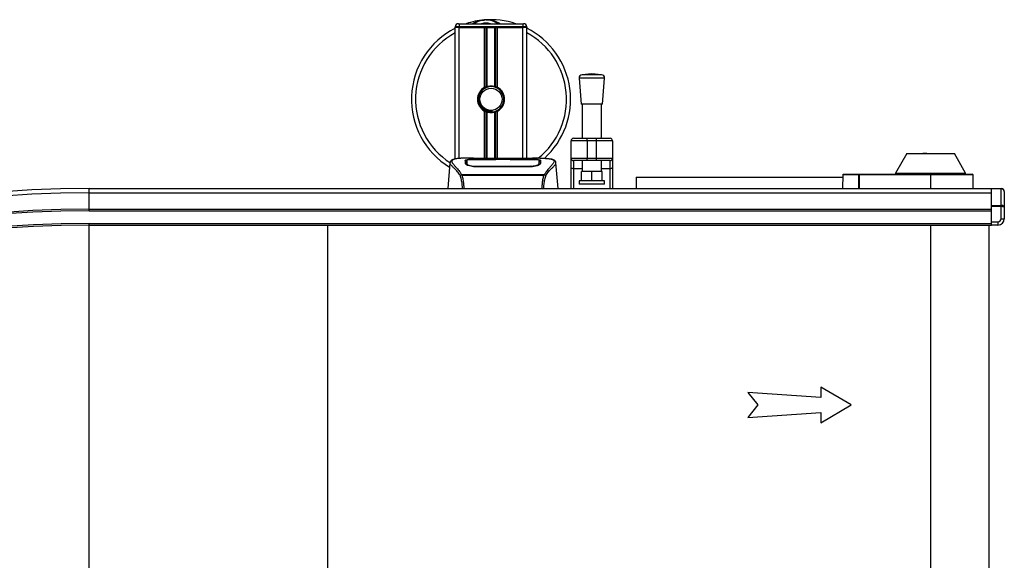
# Model space of a CAD drawing. Header units: millimetres. Extents: x 0 to 420, y 0 to 297.
# Tile 12 of 102: x 134 to 165, y 123 to 140. Entities that reach past the tile are written whole.
import ezdxf

# ---------------------------------------------------------------- set-up
doc = ezdxf.new("R2010")
doc.units = ezdxf.units.MM

msp = doc.modelspace()

# ---------------------------------------------------------------- linework, layer by layer
at = {"color": 7, "linetype": 'Continuous', "lineweight": 25}
for p, q in [((148.07652, 139.52785), (148.10152, 139.52785)), ((148.10152, 139.52785), (150.10152, 139.52785)), ((148.10152, 139.52785), (148.10152, 139.42785)), ((150.10152, 139.52785), (150.12652, 139.52785)), ((150.10152, 139.52785), (150.10152, 139.42785)), ((148.10152, 139.42785), (147.97652, 139.42785)), ((147.97652, 139.40285), (147.97652, 139.42785)), ((147.97652, 135.27431), (147.97652, 139.40285)), ((148.10152, 139.40285), (147.97652, 139.40285)), ((148.10152, 139.40285), (147.97652, 139.40285)), ((150.10152, 139.42785), (148.10152, 139.42785)), ((148.10152, 139.42785), (148.10152, 139.40285)), ((148.89402, 139.40285), (148.10152, 139.40285)), ((148.10152, 139.40285), (150.10152, 139.40285)), ((148.10152, 135.29593), (148.10152, 139.40285)), ((148.89402, 137.52375), (148.89402, 139.40285)), ((148.94822, 137.54924), (148.94822, 139.40285)), ((148.97693, 137.55917), (148.97693, 139.40285)), ((149.22612, 137.55917), (149.22612, 139.40285)), ((149.25482, 137.54924), (149.25482, 139.40285)), ((149.30902, 137.52375), (149.30902, 139.40285)), ((150.10152, 139.40285), (149.30902, 139.40285)), ((150.22652, 139.42785), (150.10152, 139.42785)), ((150.10152, 139.40285), (150.10152, 139.42785)), ((150.22652, 139.40285), (150.10152, 139.40285)), ((150.22652, 139.40285), (150.10152, 139.40285)), ((150.10152, 135.29237), (150.10152, 139.40285)), ((150.22652, 139.42785), (150.22652, 139.40285)), ((150.22652, 135.29998), (150.22652, 139.40285)), ((151.86757, 137.81844), (151.93007, 136.99925)), ((151.86757, 137.81844), (151.93007, 136.99925)), ((152.66757, 137.81844), (151.86757, 137.81844)), ((152.66757, 137.81844), (151.86757, 137.81844)), ((152.26757, 137.94925), (151.95968, 137.92576)), ((152.26757, 137.94925), (151.95968, 137.92576)), ((152.57547, 137.92576), (151.95968, 137.92576)), ((152.57547, 137.92576), (151.95968, 137.92576)), ((152.57547, 137.92576), (152.26757, 137.94925)), ((152.57547, 137.92576), (152.26757, 137.94925)), ((152.60507, 136.99925), (152.66757, 137.81844)), ((152.60507, 136.99925), (152.66757, 137.81844)), ((148.89402, 135.29086), (148.89402, 136.78195)), ((148.94822, 135.28983), (148.94822, 136.75646)), ((148.97693, 135.28944), (148.97693, 136.74652)), ((149.13621, 136.75435), (149.13346, 136.78593)), ((149.22612, 135.28931), (149.22612, 136.74652)), ((149.25482, 135.28931), (149.25482, 136.75646)), ((149.30902, 135.28931), (149.30902, 136.78195)), ((152.60507, 136.99925), (151.93007, 136.99925)), ((152.60507, 136.99925), (151.93007, 136.99925)), ((151.96757, 136.99925), (151.96757, 135.92785)), ((151.96757, 136.99925), (151.96757, 135.92785)), ((152.56757, 135.92785), (152.56757, 136.99925)), ((152.56757, 135.92785), (152.56757, 136.99925)), ((151.61757, 135.30285), (151.61757, 135.85285)), ((152.11757, 135.85285), (151.61757, 135.85285)), ((151.61757, 135.30285), (151.61757, 135.85285)), ((152.11757, 135.85285), (151.61757, 135.85285)), ((151.69257, 135.92785), (152.11757, 135.92785)), ((151.69257, 135.92785), (152.11757, 135.92785)), ((152.11757, 135.85285), (152.11757, 135.92785)), ((152.11757, 135.92785), (152.41757, 135.92785)), ((152.11757, 135.85285), (152.11757, 135.92785)), ((152.11757, 135.92785), (152.41757, 135.92785)), ((152.11757, 135.85285), (152.11757, 135.30285)), ((152.41757, 135.85285), (152.11757, 135.85285)), ((152.11757, 135.85285), (152.11757, 135.30285)), ((152.41757, 135.85285), (152.11757, 135.85285)), ((152.41757, 135.85285), (152.41757, 135.92785)), ((152.41757, 135.92785), (152.84257, 135.92785)), ((152.41757, 135.85285), (152.41757, 135.92785)), ((152.41757, 135.92785), (152.84257, 135.92785)), ((152.91757, 135.85285), (152.41757, 135.85285)), ((152.41757, 135.30285), (152.41757, 135.85285)), ((152.91757, 135.85285), (152.41757, 135.85285)), ((152.41757, 135.30285), (152.41757, 135.85285)), ((152.91757, 135.85285), (152.91757, 135.30285)), ((152.91757, 135.85285), (152.91757, 135.30285)), ((148.54901, 135.30285), (148.31558, 135.30285)), ((149.27648, 135.26295), (148.59328, 135.26304)), ((148.60152, 135.26701), (149.25152, 135.26701)), ((148.60152, 135.26304), (148.60152, 135.26701)), ((150.22677, 135.28931), (148.72627, 135.28931)), ((150.22674, 135.28927), (148.72631, 135.28927)), ((149.25152, 135.2761), (149.70152, 135.2761)), ((149.25152, 135.2761), (149.25152, 135.26701)), ((149.25152, 135.26701), (149.25152, 135.26295)), ((149.27648, 135.26295), (149.27648, 135.27248)), ((149.67648, 135.27248), (149.27648, 135.27248)), ((149.67648, 135.26295), (149.67648, 135.27248)), ((149.67648, 135.27248), (149.67648, 135.26295)), ((149.70152, 135.2761), (149.70152, 135.26701)), ((149.70152, 135.26701), (150.35152, 135.26701)), ((149.70152, 135.26701), (149.70152, 135.26295)), ((150.35152, 135.26304), (150.35152, 135.26701)), ((150.63762, 135.30285), (150.40843, 135.30285)), ((150.55099, 135.29973), (150.54162, 135.29874)), ((150.61047, 135.15466), (150.60996, 135.23962)), ((151.61757, 135.30285), (152.11757, 135.30285)), ((151.61757, 135.01501), (151.61757, 135.30285)), ((151.61757, 135.30285), (152.11757, 135.30285)), ((151.61757, 135.01501), (151.61757, 135.30285)), ((152.11757, 135.22785), (151.69257, 135.22785)), ((151.69257, 135.22785), (151.69257, 134.97199)), ((152.11757, 135.22785), (151.69257, 135.22785)), ((151.69257, 135.22785), (151.69257, 134.97199)), ((151.96757, 135.22785), (151.96757, 134.88837)), ((151.96757, 135.22785), (151.96757, 134.88837)), ((152.11757, 135.30285), (152.41757, 135.30285)), ((152.11757, 135.22785), (152.11757, 135.30285)), ((152.11757, 135.30285), (152.41757, 135.30285)), ((152.11757, 135.22785), (152.11757, 135.30285)), ((152.41757, 135.22785), (152.11757, 135.22785)), ((152.41757, 135.22785), (152.11757, 135.22785)), ((152.41757, 135.30285), (152.91757, 135.30285)), ((152.41757, 135.22785), (152.41757, 135.30285)), ((152.41757, 135.30285), (152.91757, 135.30285)), ((152.41757, 135.22785), (152.41757, 135.30285)), ((152.84257, 135.22785), (152.41757, 135.22785)), ((152.84257, 135.22785), (152.41757, 135.22785)), ((152.56757, 134.88837), (152.56757, 135.22785)), ((152.56757, 134.88837), (152.56757, 135.22785)), ((152.84257, 134.97199), (152.84257, 135.22785)), ((152.84257, 134.97199), (152.84257, 135.22785)), ((152.91757, 135.30285), (152.91757, 135.01501)), ((152.91757, 135.30285), (152.91757, 135.01501)), ((162.16152, 135.45285), (161.81152, 134.82898)), ((162.16152, 135.45285), (163.66152, 135.45285)), ((162.66712, 135.46285), (162.66695, 135.45285)), ((162.66712, 135.46285), (162.69013, 135.46285)), ((162.69013, 135.46285), (162.6902, 135.45285)), ((162.69013, 135.46285), (162.77925, 135.46285)), ((162.77925, 135.46285), (162.77931, 135.45285)), ((162.77925, 135.46285), (162.78963, 135.46285)), ((162.78981, 135.45285), (162.78963, 135.46285)), ((162.86438, 135.46285), (162.8642, 135.45285)), ((162.8651, 135.46285), (162.86493, 135.45285)), ((162.873, 135.46285), (162.87284, 135.45285)), ((162.89476, 135.46285), (162.89482, 135.45285)), ((163.04871, 135.46285), (163.04878, 135.45285)), ((163.0591, 135.46285), (163.05927, 135.45285)), ((163.1627, 135.46285), (163.16287, 135.45285)), ((164.01152, 134.82898), (163.66152, 135.45285)), ((147.8121, 135.15602), (147.74183, 134.35285)), ((147.81199, 135.15405), (147.81298, 135.15594)), ((148.34259, 135.15621), (148.34255, 135.14964)), ((148.59584, 135.0535), (148.59536, 135.03464)), ((150.35152, 135.03422), (148.60152, 135.03422)), ((150.3509, 135.05348), (150.35107, 135.05348)), ((150.35769, 135.03444), (150.35721, 135.0535)), ((150.60805, 135.13129), (150.6089, 135.09725)), ((150.61069, 135.11903), (150.61046, 135.15466)), ((151.14105, 135.15405), (151.14007, 135.15594)), ((151.21121, 134.35285), (151.14094, 135.15602)), ((151.61757, 134.35285), (151.61757, 135.01501)), ((151.61757, 134.35285), (151.61757, 135.01501)), ((151.96757, 134.97199), (151.69257, 134.97199)), ((151.69257, 134.97199), (151.69257, 134.35285)), ((151.96757, 134.97199), (151.69257, 134.97199)), ((151.69257, 134.97199), (151.69257, 134.35285)), ((151.94257, 134.58837), (151.94257, 134.88837)), ((152.26757, 134.88837), (151.94257, 134.88837)), ((151.94257, 134.58837), (151.94257, 134.88837)), ((152.26757, 134.88837), (151.94257, 134.88837)), ((152.26757, 134.58837), (152.26757, 134.88837)), ((152.59257, 134.88837), (152.26757, 134.88837)), ((152.26757, 134.58837), (152.26757, 134.88837)), ((152.59257, 134.88837), (152.26757, 134.88837)), ((152.84257, 134.97199), (152.56757, 134.97199)), ((152.84257, 134.97199), (152.56757, 134.97199)), ((152.59257, 134.58837), (152.59257, 134.88837)), ((152.59257, 134.58837), (152.59257, 134.88837)), ((152.84257, 134.35285), (152.84257, 134.97199)), ((152.84257, 134.35285), (152.84257, 134.97199)), ((152.91757, 135.01501), (152.91757, 134.35285)), ((152.91757, 135.01501), (152.91757, 134.35285)), ((148.17279, 134.77824), (148.17828, 134.79119)), ((148.17828, 134.79119), (150.77541, 134.79119)), ((150.76223, 134.76318), (148.19075, 134.76318)), ((150.77541, 134.79119), (150.78013, 134.77843)), ((151.86757, 134.58837), (151.86757, 134.48837)), ((151.86757, 134.58837), (151.86757, 134.48837)), ((152.66757, 134.58837), (151.86757, 134.58837)), ((152.66757, 134.58837), (151.86757, 134.58837)), ((152.66757, 134.48837), (152.66757, 134.58837)), ((152.66757, 134.48837), (152.66757, 134.58837)), ((153.66152, 134.70285), (153.66152, 134.35285)), ((153.66152, 134.70285), (160.16065, 134.70285)), ((155.58549, 134.7041), (155.58549, 134.70285)), ((155.98496, 134.70285), (155.98496, 134.7041)), ((160.1576, 134.35285), (160.16131, 134.77807)), ((160.16131, 134.77807), (160.16152, 134.80285)), ((160.65289, 134.77807), (160.16131, 134.77807)), ((160.16152, 134.80285), (160.65723, 134.80285)), ((160.65256, 134.35285), (160.65289, 134.77807)), ((160.65723, 134.80285), (160.67025, 134.80285)), ((160.67025, 134.77807), (160.66993, 134.35285)), ((160.67025, 134.80285), (160.67025, 134.77807)), ((160.67025, 134.80285), (162.91152, 134.80285)), ((162.91152, 134.77807), (160.67025, 134.77807)), ((161.81152, 134.82898), (161.81152, 134.80285)), ((161.81152, 134.82898), (164.01152, 134.82898)), ((162.91152, 134.80285), (164.22174, 134.80285)), ((162.91152, 134.80285), (162.91152, 134.77807)), ((164.24674, 134.77807), (162.91152, 134.77807)), ((162.91152, 134.77807), (162.91152, 134.35285)), ((164.01152, 134.80285), (164.01152, 134.82898)), ((164.25045, 134.35285), (164.24674, 134.77807)), ((136.47652, 134.21592), (136.47652, 134.35285)), ((136.47652, 134.35285), (164.82652, 134.35285)), ((152.66757, 134.48837), (151.86757, 134.48837)), ((152.66757, 134.48837), (151.86757, 134.48837)), ((164.82652, 134.35285), (165.12652, 134.35285)), ((164.82652, 134.3382), (164.82652, 134.35285)), ((165.12652, 134.3382), (164.82652, 134.3382)), ((164.82652, 133.81749), (164.82652, 134.3382)), ((165.12652, 134.35285), (165.12652, 134.3382)), ((165.12652, 133.81749), (165.12652, 134.3382)), ((165.22652, 134.25285), (165.22652, 133.76143)), ((136.47652, 134.21592), (164.82652, 134.21592)), ((136.47652, 133.70285), (136.47652, 134.21592)), ((136.47652, 133.65285), (136.47652, 133.70285)), ((136.47652, 133.70285), (164.82652, 133.70285)), ((136.47652, 133.65285), (164.82652, 133.65285)), ((164.82652, 133.81749), (165.12652, 133.81749)), ((164.82652, 133.78214), (164.82652, 133.81749)), ((165.12652, 133.78214), (164.82652, 133.78214)), ((164.82652, 133.30285), (164.82652, 133.78214)), ((164.82652, 133.25285), (164.82652, 133.65285)), ((165.12652, 133.81749), (165.12652, 133.78214)), ((165.12652, 133.40285), (165.12652, 133.78214)), ((165.22652, 133.76143), (165.22652, 133.40285)), ((165.12652, 133.40285), (165.22652, 133.40285)), ((136.46152, 133.20285), (136.46152, 121.90284)), ((136.47652, 133.25285), (164.82652, 133.25285)), ((136.47652, 133.20285), (136.47652, 133.25285)), ((136.47652, 133.20285), (164.82652, 133.20285)), ((143.96152, 133.20285), (143.96152, 121.90285)), ((162.91152, 133.20285), (162.91152, 121.90285)), ((164.75288, 121.90285), (164.75288, 133.20285)), ((164.82652, 133.30285), (165.02652, 133.30285)), ((164.82652, 133.20285), (164.82652, 133.25285)), ((165.02652, 133.20285), (164.82652, 133.20285)), ((165.02652, 133.30285), (165.02652, 133.20285)), ((160.41152, 127.55285), (159.45971, 128.11424)), ((159.45971, 128.11424), (159.45971, 127.79208)), ((159.45971, 127.79208), (157.1727, 127.94208)), ((157.1727, 127.94208), (157.48693, 127.55285)), ((157.48693, 127.55285), (157.1727, 127.16362)), ((159.45971, 126.99145), (160.41152, 127.55285)), ((157.1727, 127.16362), (159.45971, 127.31362)), ((159.45971, 127.31362), (159.45971, 126.99145))]:
    msp.add_line(p, q, dxfattribs=at)
at = {"color": 7, "linetype": 'Continuous', "lineweight": 25, "flags": 128}
for points in [[(150.35978, 135.26304), (150.02917, 135.26298), (149.67648, 135.26295)], [(150.35721, 135.0535), (150.35152, 135.05348), (150.35107, 135.05348)], [(151.69257, 134.97199), (151.67794, 134.97282), (151.66387, 134.97527), (151.6509, 134.97924), (151.63954, 134.98459), (151.63021, 134.99111), (151.62328, 134.99855), (151.61901, 135.00662), (151.61757, 135.01501)], [(151.69257, 134.97199), (151.67794, 134.97282), (151.66387, 134.97527), (151.6509, 134.97924), (151.63954, 134.98459), (151.63021, 134.99111), (151.62328, 134.99855), (151.61901, 135.00662), (151.61757, 135.01501)], [(152.91757, 135.01501), (152.91613, 135.00662), (152.91186, 134.99855), (152.90493, 134.99111), (152.89561, 134.98459), (152.88424, 134.97924), (152.87127, 134.97527), (152.8572, 134.97282), (152.84257, 134.97199)], [(152.91757, 135.01501), (152.91613, 135.00662), (152.91186, 134.99855), (152.90493, 134.99111), (152.89561, 134.98459), (152.88424, 134.97924), (152.87127, 134.97527), (152.8572, 134.97282), (152.84257, 134.97199)]]:
    msp.add_lwpolyline(points, dxfattribs=at)
at = {"color": 7, "linetype": 'Continuous', "lineweight": 25}
msp.add_circle((149.10152, 137.15285), 0.35, dxfattribs=at)
for centre, radius, start, end in [((148.07652, 139.42785), 0.1, 90, 180), ((149.10152, 137.15285), 2.5, 94.974241, 108.194872), ((148.94111, 138.99588), 0.65, 54.926098, 125.073902), ((148.94111, 138.99588), 0.55, 75.287788, 104.712212), ((149.10152, 137.15285), 2.5, 71.805128, 94.974241), ((150.12652, 139.42785), 0.1, 0, 90), ((149.10152, 137.15285), 2.5, 116.743684, 238.568011), ((149.10152, 137.15285), 2.37112, 118.324088, 237.381018), ((149.10152, 137.15285), 2.5, 312.097725, 63.256316), ((149.10152, 137.15285), 2.37112, 308.719243, 61.675912), ((151.96728, 137.82605), 0.1, 94.362914, 184.362914), ((151.96728, 137.82605), 0.1, 94.362914, 184.362914), ((152.56786, 137.82605), 0.1, 355.637086, 85.637086), ((152.56786, 137.82605), 0.1, 355.637086, 85.637086), ((149.10152, 137.15285), 0.425, 119.224658, 240.775342), ((149.10152, 137.15285), 0.425, 111.143405, 119.224658), ((149.10152, 137.15285), 0.4, 274.974241, 94.974241), ((149.10152, 137.15285), 0.425, 60.775342, 68.856595), ((149.10152, 137.15285), 0.425, 299.224658, 60.775342), ((149.10152, 137.15285), 0.425, 240.775342, 248.856595), ((149.10152, 137.15285), 0.425, 291.143405, 299.224658), ((151.69257, 135.85285), 0.075, 90, 180), ((151.69257, 135.85285), 0.075, 90, 180), ((152.84257, 135.85285), 0.075, 0, 90), ((152.84257, 135.85285), 0.075, 0, 90), ((151.69257, 135.30285), 0.075, 180, 270), ((151.69257, 135.30285), 0.075, 180, 270), ((152.84257, 135.30285), 0.075, 270, 0), ((152.84257, 135.30285), 0.075, 270, 0), ((160.69173, 134.78403), 0.0393, 151.393448, 188.735138), ((164.22174, 134.77785), 0.025, 0.5, 90), ((136.47652, 99.30285), 35.05, 90, 180), ((165.12652, 134.25285), 0.1, 0, 90), ((136.47652, 99.30285), 34.91307, 90, 180), ((136.47652, 99.30285), 34.4, 90, 180), ((136.47652, 99.30285), 34.35, 90, 180), ((165.02652, 133.40285), 0.1, 270, 0), ((165.02652, 133.40285), 0.2, 270, 0), ((136.47652, 99.30285), 33.95, 90, 180), ((136.47652, 99.30285), 33.9, 90, 180)]:
    msp.add_arc(centre, radius, start, end, dxfattribs=at)
for centre, major_axis, ratio, start_param, end_param in [((160.67025, 134.77785), (0.1, -0.00002), 0.00218163, 1.57080174, 1.745328), ((165.12652, 134.25285), (0.1, 0), 0.85355339, 0, 1.57079633), ((165.12652, 133.76143), (0.1, 0), 0.56066017, 0, 1.57079633), ((165.12652, 133.76143), (0.1, 0), 0.20710678, 0, 1.57079633)]:
    msp.add_ellipse(centre, major_axis=major_axis, ratio=ratio, start_param=start_param, end_param=end_param, dxfattribs=at)
for points, knots in [([(148.52186, 139.52785), (148.52593, 139.53053), (148.59236, 139.57429), (148.71476, 139.61689), (148.83494, 139.63907), (148.88433, 139.6434), (148.88475, 139.64343)], [0, 0, 0, 0, 0.03729849, 0.60902041, 0.99664446, 1, 1, 1, 1]), ([(148.88475, 139.64343), (148.88518, 139.64347), (148.8966, 139.64447), (148.9081, 139.64403), (148.91918, 139.64359)], [0, 0, 0, 0, 0.03710938, 1, 1, 1, 1]), ([(148.95339, 139.64365), (148.98015, 139.64435), (149.0795, 139.64694), (149.21333, 139.61373), (149.3327, 139.56644), (149.37931, 139.53742), (149.39469, 139.52785)], [0, 0, 0, 0, 0.176380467, 0.654955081, 0.886149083, 1, 1, 1, 1]), ([(149.13621, 136.75435), (149.08735, 136.7553), (148.9882, 136.75722), (148.85434, 136.82739), (148.76106, 136.92953), (148.71013, 137.04612), (148.69596, 137.16273), (148.71775, 137.29134), (148.78912, 137.41386), (148.87289, 137.49603), (148.93062, 137.51183), (148.93783, 137.5138)], [0, 0, 0, 0, 0.129957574, 0.263727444, 0.392634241, 0.495346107, 0.600795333, 0.704530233, 0.839477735, 0.979978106, 1, 1, 1, 1]), ([(149.06684, 137.55134), (149.0232, 137.54214), (148.93591, 137.52375), (148.82595, 137.44315), (148.74758, 137.33373), (148.71086, 137.20451), (148.71977, 137.072), (148.77149, 136.95101), (148.85999, 136.85481), (148.97449, 136.79514), (149.07026, 136.78057), (149.1227, 136.78502), (149.13346, 136.78593)], [0, 0, 0, 0, 0.11029899, 0.22059797, 0.33089694, 0.4412694, 0.54893858, 0.65628707, 0.76369695, 0.86864917, 0.97304725, 1, 1, 1, 1]), ([(148.94822, 137.54924), (148.94925, 137.54963), (148.95237, 137.55083), (148.95892, 137.55324), (148.96763, 137.55624), (148.97377, 137.5582), (148.9767, 137.55911), (148.97693, 137.55917)], [0, 0, 0, 0, 0.13279182, 0.40328924, 0.68794599, 0.97624213, 1, 1, 1, 1]), ([(148.97693, 137.55917), (148.98873, 137.56247), (149.02883, 137.57369), (149.10235, 137.58091), (149.17617, 137.57302), (149.2132, 137.56275), (149.22612, 137.55917)], [0, 0, 0, 0, 0.15316231, 0.52061175, 0.83276392, 1, 1, 1, 1]), ([(149.22612, 137.55917), (149.22762, 137.55871), (149.23175, 137.55743), (149.23922, 137.55496), (149.24785, 137.5519), (149.2525, 137.55013), (149.25482, 137.54924)], [0, 0, 0, 0, 0.15557258, 0.42978375, 0.7145238, 1, 1, 1, 1]), ([(148.97693, 136.74652), (148.97629, 136.74672), (148.97308, 136.74771), (148.96667, 136.74978), (148.95802, 136.75277), (148.95183, 136.75507), (148.94893, 136.75619), (148.94822, 136.75646)], [0, 0, 0, 0, 0.06768855, 0.33799524, 0.61961326, 0.90796392, 1, 1, 1, 1]), ([(149.22612, 136.74652), (149.20091, 136.74016), (149.14966, 136.72721), (149.06451, 136.72687), (149.00745, 136.73744), (148.98063, 136.74542), (148.97693, 136.74652)], [0, 0, 0, 0, 0.31763159, 0.64587204, 0.9510876, 1, 1, 1, 1]), ([(149.25482, 136.75646), (149.25439, 136.75629), (149.25196, 136.75536), (149.24651, 136.75331), (149.23803, 136.75033), (149.23093, 136.74801), (149.22715, 136.74684), (149.22612, 136.74652)], [0, 0, 0, 0, 0.05704611, 0.3223495, 0.60367528, 0.89214027, 1, 1, 1, 1]), ([(147.97519, 135.27919), (147.96504, 135.27727), (147.93916, 135.27237), (147.90955, 135.26231), (147.88522, 135.25126), (147.87042, 135.24238), (147.86006, 135.23461), (147.85283, 135.2282), (147.84764, 135.22313), (147.8442, 135.21969), (147.84185, 135.21743), (147.84079, 135.21645), (147.84021, 135.21593), (147.83975, 135.21553), (147.83944, 135.21526), (147.83914, 135.215), (147.83874, 135.21466), (147.83825, 135.21426), (147.83747, 135.21363), (147.83666, 135.213), (147.83564, 135.21221), (147.8342, 135.21098), (147.83352, 135.21044), (147.83167, 135.20789), (147.83109, 135.20705), (147.83067, 135.20642), (147.83023, 135.20575), (147.82959, 135.20475), (147.82828, 135.20265), (147.82664, 135.19988), (147.82112, 135.18995), (147.8154, 135.17646), (147.81333, 135.16368), (147.81213, 135.15628)], [0, 0, 0, 0, 0.13346194, 0.34016958, 0.46160951, 0.55730778, 0.62992241, 0.68217732, 0.71692903, 0.7371149, 0.74272174, 0.74460414, 0.7459796, 0.74651976, 0.74699289, 0.74743167, 0.74787155, 0.74886374, 0.75011647, 0.75397334, 0.75908593, 0.76862625, 0.78821087, 0.79094759, 0.79197558, 0.79286909, 0.79373558, 0.79468443, 0.7971036, 0.8047367, 0.8162438, 0.89371675, 1, 1, 1, 1]), ([(147.99201, 135.28157), (147.98221, 135.27956), (147.96129, 135.27526), (147.92379, 135.26353), (147.88665, 135.24413), (147.86697, 135.21073), (147.87605, 135.17411), (147.89767, 135.1399), (147.91695, 135.11473), (147.9418, 135.08533), (147.97117, 135.05235), (148.00585, 135.0138), (148.04424, 134.96953), (148.08599, 134.91802), (148.13113, 134.86001), (148.16179, 134.81526), (148.17828, 134.79119)], [0, 0, 0, 0, 0.06157012, 0.13151171, 0.27071941, 0.40337504, 0.53510625, 0.58328098, 0.63315897, 0.68442904, 0.73675836, 0.78384784, 0.83893216, 0.89157329, 0.94168727, 1, 1, 1, 1]), ([(148.31558, 135.3028), (148.31296, 135.30282), (148.30322, 135.30288), (148.28431, 135.30278), (148.26118, 135.30262), (148.23821, 135.30229), (148.21542, 135.30181), (148.19151, 135.30111), (148.16554, 135.30007), (148.13394, 135.29841), (148.10035, 135.29602), (148.06558, 135.29273), (148.03215, 135.28862), (148.00743, 135.28506), (147.99446, 135.28213), (147.99201, 135.28157)], [0, 0, 0, 0, 0.02762691, 0.10239616, 0.17945658, 0.24994161, 0.31702439, 0.38965422, 0.46782264, 0.55148696, 0.67182448, 0.76737343, 0.86398611, 0.97427426, 1, 1, 1, 1]), ([(148.29381, 135.23906), (148.29711, 135.24275), (148.30372, 135.25013), (148.35672, 135.25833), (148.43492, 135.26392), (148.52157, 135.26663), (148.57879, 135.2669), (148.60152, 135.26701)], [0, 0, 0, 0, 0.215216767, 0.43046232, 0.645099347, 0.859040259, 1, 1, 1, 1]), ([(148.29652, 135.13541), (148.29594, 135.15775), (148.29505, 135.19131), (148.29428, 135.22105), (148.29397, 135.23305), (148.29381, 135.23906)], [0, 0, 0, 0, 0.49858361, 0.74918971, 1, 1, 1, 1]), ([(148.3282, 135.22736), (148.31783, 135.22544), (148.29695, 135.22158), (148.29501, 135.21647), (148.29403, 135.2139)], [0, 0, 0, 0, 0.49631334, 1, 1, 1, 1]), ([(148.34311, 135.23962), (148.34311, 135.23939), (148.34295, 135.21159), (148.34276, 135.18378), (148.34257, 135.15621)], [0, 0, 0, 0, 0.00827271, 1, 1, 1, 1]), ([(148.34311, 135.23955), (148.34295, 135.21309), (148.34278, 135.18531), (148.3426, 135.15753), (148.34259, 135.15621)], [0, 0, 0, 0, 0.95264015, 1, 1, 1, 1]), ([(148.59328, 135.26304), (148.56526, 135.26283), (148.50924, 135.26241), (148.43453, 135.25896), (148.37797, 135.25347), (148.34747, 135.24673), (148.34437, 135.24163), (148.34311, 135.23955)], [0, 0, 0, 0, 0.21287602, 0.42573624, 0.63903454, 0.85331242, 1, 1, 1, 1]), ([(148.34499, 135.13129), (148.34497, 135.13264), (148.34454, 135.15747), (148.34399, 135.18864), (148.34345, 135.21949), (148.34322, 135.23313), (148.34311, 135.23937), (148.34311, 135.23955)], [0, 0, 0, 0, 0.02546624, 0.4713629, 0.73178735, 0.99246436, 1, 1, 1, 1]), ([(148.72631, 135.28927), (148.70938, 135.2893), (148.65475, 135.2894), (148.56525, 135.29052), (148.47393, 135.29284), (148.4118, 135.29552), (148.3826, 135.298), (148.39557, 135.29915), (148.40206, 135.29973)], [0, 0, 0, 0, 0.08215471, 0.26513997, 0.44867114, 0.63249904, 0.81630092, 1, 1, 1, 1]), ([(148.43233, 135.29481), (148.42348, 135.29525), (148.40925, 135.29595), (148.40017, 135.29696), (148.40107, 135.29679), (148.4013, 135.29675)], [0, 0, 0, 0, 0.55060159, 0.88501525, 1, 1, 1, 1]), ([(148.40206, 135.29973), (148.45612, 135.30117), (148.54595, 135.30357), (148.68319, 135.30183), (148.774, 135.29874), (148.82699, 135.29397), (148.83759, 135.29302)], [0, 0, 0, 0, 0.30152184, 0.50104725, 0.90023015, 1, 1, 1, 1]), ([(148.42121, 135.29545), (148.42096, 135.29559), (148.41794, 135.2973), (148.41144, 135.29904), (148.40518, 135.2995), (148.40206, 135.29973)], [0, 0, 0, 0, 0.04443315, 0.52221653, 1, 1, 1, 1]), ([(148.72631, 135.28932), (148.70432, 135.28936), (148.6583, 135.28945), (148.59106, 135.29025), (148.52778, 135.29148), (148.47533, 135.293), (148.44293, 135.29419), (148.43323, 135.29476), (148.43233, 135.29481)], [0, 0, 0, 0, 0.18189708, 0.38061319, 0.58093849, 0.78035725, 0.97967552, 1, 1, 1, 1]), ([(148.85634, 135.28931), (148.85333, 135.29038), (148.84727, 135.29256), (148.84083, 135.29287), (148.83759, 135.29302)], [0, 0, 0, 0, 0.495247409, 1, 1, 1, 1]), ([(150.11546, 135.29302), (150.11221, 135.29286), (150.10578, 135.29256), (150.09971, 135.29038), (150.09671, 135.28931)], [0, 0, 0, 0, 0.50476564, 1, 1, 1, 1]), ([(150.11546, 135.29302), (150.14883, 135.29562), (150.20428, 135.29993), (150.32876, 135.30276), (150.44111, 135.30429), (150.53266, 135.30049), (150.55099, 135.29973)], [0, 0, 0, 0, 0.30143784, 0.50095323, 0.90014009, 1, 1, 1, 1]), ([(150.53979, 135.29595), (150.53162, 135.2954), (150.51099, 135.29402), (150.43959, 135.29171), (150.34018, 135.28969), (150.26454, 135.28941), (150.22674, 135.28927)], [0, 0, 0, 0, 0.17981299, 0.45378319, 0.72700373, 1, 1, 1, 1]), ([(150.35152, 135.26701), (150.38604, 135.26677), (150.45508, 135.26628), (150.54714, 135.26233), (150.6167, 135.25588), (150.65401, 135.24781), (150.65773, 135.24158), (150.65924, 135.23906)], [0, 0, 0, 0, 0.21341182, 0.42681727, 0.64048529, 0.85457431, 1, 1, 1, 1]), ([(150.60994, 135.23955), (150.60721, 135.24258), (150.60176, 135.24864), (150.5584, 135.25556), (150.49453, 135.26037), (150.42419, 135.26272), (150.37795, 135.26295), (150.35978, 135.26304)], [0, 0, 0, 0, 0.21612272, 0.43228358, 0.64748247, 0.86145988, 1, 1, 1, 1]), ([(150.55099, 135.29973), (150.55469, 135.29948), (150.56644, 135.29868), (150.56646, 135.2974), (150.54523, 135.29625), (150.53979, 135.29595)], [0, 0, 0, 0, 0.25540478, 0.808946, 1, 1, 1, 1]), ([(150.55269, 135.29691), (150.5527, 135.29691), (150.55345, 135.29704), (150.55001, 135.29651), (150.54346, 135.2961), (150.53979, 135.29587)], [0, 0, 0, 0, 0.00626083, 0.44327513, 1, 1, 1, 1]), ([(150.60994, 135.23955), (150.60993, 135.23937), (150.60975, 135.22874), (150.60941, 135.20911), (150.60878, 135.17291), (150.60833, 135.14763), (150.60808, 135.13264), (150.60805, 135.13129)], [0, 0, 0, 0, 0.007519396, 0.456665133, 0.715355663, 0.974525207, 1, 1, 1, 1]), ([(150.61046, 135.15466), (150.61045, 135.15593), (150.61036, 135.17001), (150.61018, 135.19831), (150.61002, 135.22533), (150.60994, 135.23955)], [0, 0, 0, 0, 0.04480435, 0.49764008, 1, 1, 1, 1]), ([(150.65902, 135.2139), (150.6574, 135.21774), (150.65523, 135.2229), (150.63086, 135.22647), (150.62459, 135.22739)], [0, 0, 0, 0, 0.74296977, 1, 1, 1, 1]), ([(150.63762, 135.30281), (150.6425, 135.30282), (150.67038, 135.30289), (150.72972, 135.30233), (150.79401, 135.30004), (150.8417, 135.29682), (150.86577, 135.2948), (150.88841, 135.29254), (150.90802, 135.29025), (150.92732, 135.28765), (150.94443, 135.28489), (150.95745, 135.28259), (150.96389, 135.28119), (150.96469, 135.28101)], [0, 0, 0, 0, 0.04881498, 0.27892257, 0.54515535, 0.62717383, 0.69834333, 0.75858144, 0.82840444, 0.87364995, 0.93389274, 0.99178224, 1, 1, 1, 1]), ([(150.65924, 135.23906), (150.65908, 135.23308), (150.65869, 135.21812), (150.65788, 135.18719), (150.65698, 135.15269), (150.65652, 135.13541)], [0, 0, 0, 0, 0.249392, 0.62414375, 1, 1, 1, 1]), ([(150.96469, 135.28101), (150.96935, 135.28004), (150.97925, 135.27796), (150.99332, 135.27439), (151.00682, 135.27046), (151.02922, 135.26284), (151.05548, 135.25008), (151.07788, 135.22791), (151.08398, 135.19974), (151.07183, 135.16297), (151.03804, 135.11568), (150.98343, 135.05403), (150.90945, 134.97143), (150.84454, 134.89054), (150.79945, 134.82747), (150.78324, 134.80302), (150.77541, 134.79119)], [0, 0, 0, 0, 0.02969414, 0.063055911, 0.094927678, 0.125315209, 0.232058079, 0.329603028, 0.433276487, 0.532024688, 0.630767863, 0.735070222, 0.83793216, 0.941375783, 0.971650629, 1, 1, 1, 1]), ([(151.14092, 135.15628), (151.13972, 135.16368), (151.13764, 135.17646), (151.13192, 135.18995), (151.1264, 135.19989), (151.12477, 135.20265), (151.12346, 135.20475), (151.12281, 135.20575), (151.12237, 135.20642), (151.12195, 135.20705), (151.12138, 135.20789), (151.11953, 135.21044), (151.1188, 135.21102), (151.11713, 135.21243), (151.11593, 135.21334), (151.11479, 135.21426), (151.11431, 135.21465), (151.11391, 135.21499), (151.11361, 135.21525), (151.1133, 135.21552), (151.11284, 135.21592), (151.11208, 135.21661), (151.11111, 135.21751), (151.10876, 135.21976), (151.10543, 135.22311), (151.10022, 135.22819), (151.093, 135.2346), (151.08263, 135.24237), (151.06784, 135.25125), (151.0435, 135.26229), (151.01558, 135.2719), (150.9916, 135.27648), (150.98332, 135.27806)], [0, 0, 0, 0, 0.10895151, 0.18836403, 0.20015725, 0.20797863, 0.21045693, 0.21142904, 0.21231706, 0.21323322, 0.21428764, 0.21709508, 0.23718398, 0.24934952, 0.25616294, 0.25744907, 0.25846748, 0.25891857, 0.25936812, 0.25985246, 0.2604052, 0.2618126, 0.26492315, 0.26948017, 0.29015729, 0.32576371, 0.37931044, 0.4537257, 0.55180182, 0.67626306, 0.8881219, 1, 1, 1, 1]), ([(148.13378, 134.76521), (148.11884, 134.78506), (148.07359, 134.84517), (147.99905, 134.92793), (147.92126, 135.00646), (147.86192, 135.06506), (147.81946, 135.11633), (147.8147, 135.14035), (147.81199, 135.15405)], [0, 0, 0, 0, 0.08424716, 0.25508672, 0.42672547, 0.59796341, 0.77060237, 1, 1, 1, 1]), ([(148.60152, 135.03422), (148.56906, 135.03556), (148.5042, 135.03825), (148.41682, 135.0578), (148.34704, 135.08397), (148.30418, 135.11166), (148.29886, 135.12818), (148.29652, 135.13541)], [0, 0, 0, 0, 0.1991311, 0.39793157, 0.60588955, 0.82737965, 1, 1, 1, 1]), ([(148.33788, 135.10964), (148.33901, 135.10129), (148.34031, 135.09167), (148.35878, 135.08193), (148.36122, 135.08064)], [0, 0, 0, 0, 0.86801111, 1, 1, 1, 1]), ([(148.34254, 135.14964), (148.34248, 135.13858), (148.34236, 135.11957), (148.34213, 135.09929), (148.34204, 135.0908)], [0, 0, 0, 0, 0.581641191, 1, 1, 1, 1]), ([(148.34395, 135.08954), (148.34406, 135.09435), (148.34441, 135.10827), (148.34476, 135.12219), (148.34499, 135.13129)], [0, 0, 0, 0, 0.345876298, 1, 1, 1, 1]), ([(148.34499, 135.13129), (148.34788, 135.12376), (148.35365, 135.10868), (148.39755, 135.08517), (148.46193, 135.06589), (148.53211, 135.05513), (148.57799, 135.05395), (148.59584, 135.0535)], [0, 0, 0, 0, 0.21773223, 0.43557879, 0.65075483, 0.86407246, 1, 1, 1, 1]), ([(148.59584, 135.0535), (148.59774, 135.05349), (148.79782, 135.0529), (149.38284, 135.0536), (149.96596, 135.05353), (150.3509, 135.05348)], [0, 0, 0, 0, 0.00323915, 0.34201142, 1, 1, 1, 1]), ([(150.65652, 135.13541), (150.65265, 135.12584), (150.6449, 135.10672), (150.58834, 135.07568), (150.50603, 135.0493), (150.42078, 135.03574), (150.36842, 135.03459), (150.35152, 135.03422)], [0, 0, 0, 0, 0.225467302, 0.45085364, 0.677369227, 0.895911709, 1, 1, 1, 1]), ([(150.35721, 135.0535), (150.38526, 135.05457), (150.44137, 135.05672), (150.51618, 135.07216), (150.57274, 135.09292), (150.60334, 135.11395), (150.60668, 135.12626), (150.60805, 135.13129)], [0, 0, 0, 0, 0.2128654, 0.42572184, 0.63872248, 0.85234986, 1, 1, 1, 1]), ([(150.58395, 135.07644), (150.59216, 135.08118), (150.61176, 135.09251), (150.61392, 135.10334), (150.61517, 135.10964)], [0, 0, 0, 0, 0.41900897, 1, 1, 1, 1]), ([(150.61099, 135.09155), (150.6109, 135.09968), (150.61067, 135.11973), (150.61056, 135.13844), (150.6105, 135.14956)], [0, 0, 0, 0, 0.40550496, 1, 1, 1, 1]), ([(150.81927, 134.76523), (150.83421, 134.78507), (150.87946, 134.84518), (150.954, 134.92793), (151.03178, 135.00646), (151.09113, 135.06506), (151.13359, 135.11633), (151.13834, 135.14035), (151.14105, 135.15405)], [0, 0, 0, 0, 0.0842305, 0.25507317, 0.42671503, 0.59795609, 0.7705982, 1, 1, 1, 1]), ([(148.20571, 134.35285), (148.20319, 134.39683), (148.19776, 134.49116), (148.17156, 134.62979), (148.14643, 134.72001), (148.13382, 134.76529)], [0, 0, 0, 0, 0.30321642, 0.65032187, 1, 1, 1, 1]), ([(148.13383, 134.76529), (148.13718, 134.76719), (148.14394, 134.77104), (148.15712, 134.77579), (148.1672, 134.77782), (148.1725, 134.77839), (148.1728, 134.77842)], [0, 0, 0, 0, 0.32361461, 0.65359013, 0.98086966, 1, 1, 1, 1]), ([(148.19076, 134.76318), (148.19064, 134.76327), (148.1841, 134.76796), (148.17839, 134.77315), (148.17279, 134.77824)], [0, 0, 0, 0, 0.01890165, 1, 1, 1, 1]), ([(148.19075, 134.76318), (148.20099, 134.7189), (148.22143, 134.63051), (148.24019, 134.49252), (148.24285, 134.39848), (148.24414, 134.35285)], [0, 0, 0, 0, 0.34077829, 0.68012784, 1, 1, 1, 1]), ([(150.70859, 134.35285), (150.70971, 134.39821), (150.71205, 134.49261), (150.73071, 134.63068), (150.75178, 134.71923), (150.76223, 134.76318)], [0, 0, 0, 0, 0.31788421, 0.66145049, 1, 1, 1, 1]), ([(150.81923, 134.7653), (150.80687, 134.72016), (150.78205, 134.62952), (150.75583, 134.49104), (150.7502, 134.39654), (150.74759, 134.35285)], [0, 0, 0, 0, 0.34778211, 0.69842225, 1, 1, 1, 1]), ([(150.7803, 134.77829), (150.77454, 134.77332), (150.76866, 134.76826), (150.76235, 134.76328), (150.76223, 134.76318)], [0, 0, 0, 0, 0.98124308, 1, 1, 1, 1]), ([(150.78021, 134.77843), (150.78052, 134.77839), (150.78584, 134.77783), (150.79593, 134.7758), (150.80911, 134.77105), (150.81588, 134.7672), (150.81923, 134.7653)], [0, 0, 0, 0, 0.020010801, 0.34699568, 0.676673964, 1, 1, 1, 1])]:
    msp.add_open_spline(points, degree=3, knots=knots, dxfattribs=at)

doc.saveas('drawing.dxf')
